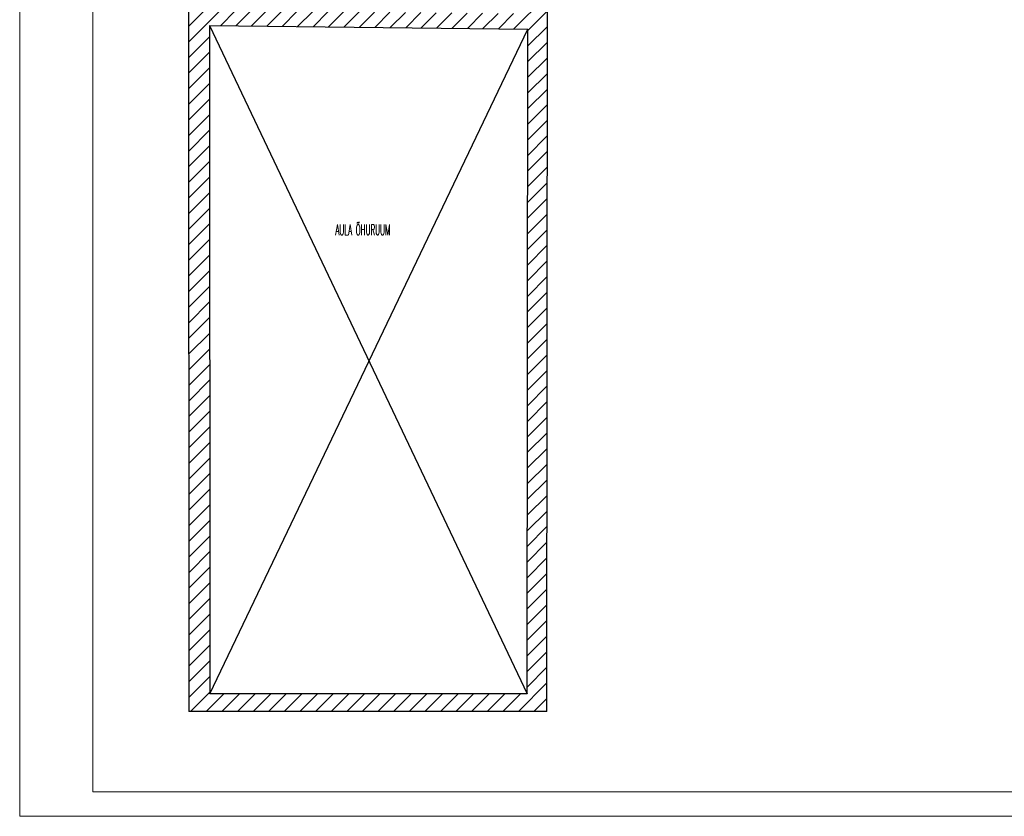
# Model space of a CAD drawing. Header units: millimetres. Extents: x 256092 to 341172, y 103077 to 145077.
# Tile 1 of 139: x 264072 to 292397, y 103077 to 125981. Entities that reach past the tile are written whole.
import ezdxf

# ---------------------------------------------------------------- set-up
doc = ezdxf.new("R2010")
doc.units = ezdxf.units.MM
doc.layers.get('0').update_dxf_attribs({"lineweight": 18})
doc.layers.add('2019_TEKST', color=250, linetype='Continuous', lineweight=25)
doc.layers.add('SEINA VIIRUTUS', color=8, linetype='Continuous', lineweight=18)
doc.layers.add('ABIJOON', color=243, linetype='Continuous')
doc.layers.add('SEINAD', color=7, linetype='Continuous')
doc.styles.add('ROMANS', font='romans.shx', dxfattribs={"width": 0.5})

msp = doc.modelspace()

# ---------------------------------------------------------------- hatches: boundary and pattern name
at = {"layer": 'SEINA VIIRUTUS'}
h = msp.add_hatch(dxfattribs=at)
h.set_pattern_fill('ANSI31', color=256, scale=100)
h.set_pattern_definition([(45, (-1047627.23, 105532.54), (-224.5064, 224.5064), [])])
h.paths.add_polyline_path([(278668.6, 106600.5), (269544.5, 106600.5), (269530.7, 125809.8), (278685.2, 125711.7)], flags=16)
h.paths.add_polyline_path([(274581.7, 118582.1), (274581.7, 118760.7), (273884.1, 118760.7), (273884.1, 118582.1)], flags=0)
edge = h.paths.add_edge_path()
edge.add_line((269485.3, 126250.8), (269484.3, 127558.1))
edge.add_line((269484.3, 127558.1), (268924.3, 127557.7))
edge.add_line((268924.3, 127652.7), (268939.8, 106091.8))
edge.add_line((268939.8, 106091.8), (279236.2, 106091.8))
edge.add_line((279236.2, 106091.8), (279254.7, 127391.5))
edge.add_line((279254.7, 127391.5), (278700.3, 127391.9))
edge.add_line((278700.3, 127391.9), (278699.2, 126152))
edge.add_line((278699.2, 126152), (277357.1, 126166.4))
edge.add_line((277357.1, 126166.4), (277067.5, 126166.9))
edge.add_line((277067.5, 126166.9), (277067.5, 126169.5))
edge.add_line((277067.5, 126169.5), (269485.3, 126250.8))

# ---------------------------------------------------------------- linework, layer by layer
at = {"linetype": 'ByBlock', "lineweight": 0, "ltscale": 0.1}
for points in [[(264071.7, 103076.8), (341171.7, 103076.8), (341171.7, 145076.8), (264071.7, 145076.8)], [(340471.7, 144376.8), (266171.7, 144376.8), (266171.7, 103776.8), (340471.7, 103776.8)]]:
    msp.add_lwpolyline(points, close=True, dxfattribs=at)
at = {"layer": 'ABIJOON'}
for p, q in [((269530.7, 125809.8), (278668.6, 106600.5)), ((269544.5, 106600.5), (278685.2, 125711.7))]:
    msp.add_line(p, q, dxfattribs=at)
at = {"layer": 'SEINAD'}
for p, q in [((268919.6, 134279.1), (268939.8, 106091.8)), ((279236.2, 106091.8), (279257, 130039.9)), ((269530.7, 125809.8), (278685.2, 125711.7)), ((269530.7, 125809.8), (269544.5, 106600.5)), ((278668.6, 106600.5), (278685.2, 125711.7)), ((278668.6, 106600.5), (269544.5, 106600.5)), ((279236.2, 106091.8), (268939.8, 106091.8))]:
    msp.add_line(p, q, dxfattribs=at)

# ---------------------------------------------------------------- texts
at = {"layer": '2019_TEKST', "ltscale": 30, "insert": (273153.5, 120089.6), "char_height": 300, "attachment_point": 1, "style": 'ROMANS'}
msp.add_mtext_dynamic_manual_height_columns('AULA ÕHURUUM', width=5222.586, gutter_width=12.5, heights=[0], dxfattribs=at)

doc.saveas('drawing.dxf')
